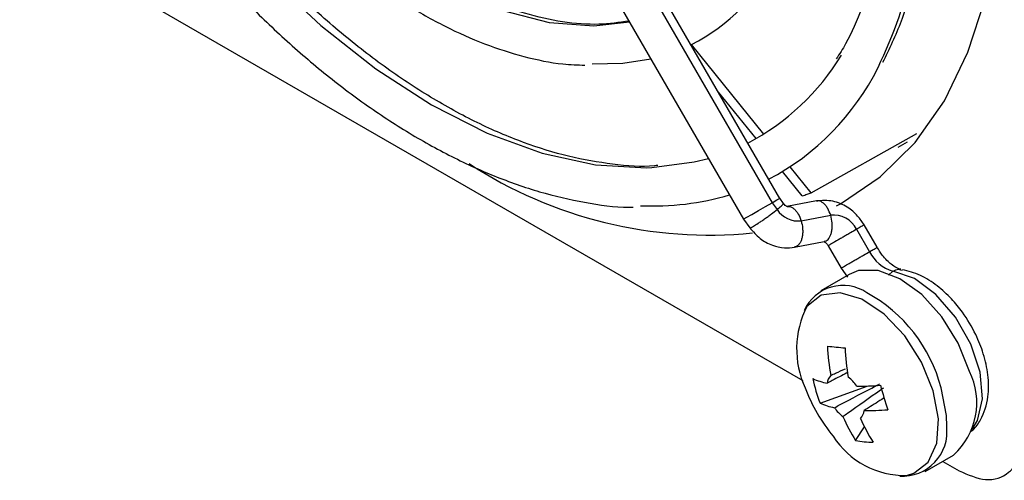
# Model space of a CAD drawing. Header units: millimetres. Extents: x -0.66 to 0.91, y -0.4 to 0.64.
# Tile 104 of 241: x 0.5158 to 0.5535, y -0.3282 to -0.3105. Entities that reach past the tile are written whole.
import ezdxf

# ---------------------------------------------------------------- set-up
doc = ezdxf.new("R2010")
doc.units = ezdxf.units.MM
doc.layers.add('FORMAT', color=7, linetype='Continuous')

msp = doc.modelspace()

# ---------------------------------------------------------------- linework, layer by layer
at = {"layer": 'FORMAT', "color": 7, "linetype": 'Continuous', "lineweight": 25}
for p, q in [((0.533836, -0.298946), (0.544586, -0.317566)), ((0.544879, -0.317397), (0.534129, -0.298777)), ((0.532743, -0.299577), (0.543493, -0.318197)), ((0.515768, -0.30707), (0.545759, -0.324383)), ((0.544271, -0.314933), (0.541506, -0.311493)), ((0.543975, -0.315106), (0.542488, -0.313256)), ((0.546083, -0.317187), (0.55013, -0.314913)), ((0.549412, -0.315438), (0.549768, -0.315233)), ((0.545741, -0.317303), (0.544989, -0.316368)), ((0.546083, -0.317187), (0.545279, -0.316187)), ((0.545021, -0.317592), (0.544878, -0.317395)), ((0.546282, -0.317498), (0.54515, -0.31771)), ((0.544586, -0.317566), (0.544776, -0.317828)), ((0.543494, -0.318198), (0.543732, -0.318526)), ((0.5457, -0.318259), (0.546831, -0.318046)), ((0.547824, -0.318583), (0.54832, -0.319442)), ((0.548609, -0.319275), (0.548113, -0.318416)), ((0.545447, -0.31927), (0.546578, -0.319057)), ((0.546735, -0.319212), (0.54723, -0.320071)), ((0.54723, -0.320071), (0.547479, -0.320417)), ((0.549043, -0.320337), (0.549215, -0.320185)), ((0.549509, -0.320133), (0.549575, -0.320148)), ((0.54754, -0.320312), (0.546448, -0.320942)), ((0.546426, -0.325247), (0.548225, -0.324592)), ((0.547784, -0.32668), (0.548127, -0.326163)), ((0.550448, -0.327871), (0.55154, -0.32724)), ((0.551124, -0.327481), (0.551753, -0.327844))]:
    msp.add_line(p, q, dxfattribs=at)
at = {"layer": 'FORMAT', "color": 7, "linetype": 'Continuous', "lineweight": 25, "flags": 128}
for points in [[(0.547059, -0.317687), (0.54721, -0.317607), (0.548732, -0.316576), (0.550063, -0.315253), (0.551187, -0.313654), (0.55209, -0.311799), (0.552761, -0.309709), (0.553191, -0.30741), (0.553377, -0.304931), (0.553315, -0.302301), (0.553006, -0.299552), (0.552455, -0.296717), (0.551667, -0.293832), (0.550652, -0.29093), (0.549422, -0.288047), (0.548997, -0.287157)], [(0.53913, -0.31064), (0.537758, -0.310792), (0.536066, -0.310664), (0.53429, -0.310213), (0.532462, -0.309448), (0.530617, -0.308383), (0.52879, -0.307038), (0.527013, -0.305438), (0.525321, -0.303612), (0.523745, -0.301596), (0.522391, -0.299551)], [(0.519414, -0.30127), (0.519787, -0.301878), (0.521472, -0.304375), (0.523303, -0.306711), (0.525255, -0.308852), (0.527298, -0.310767), (0.529403, -0.312428), (0.53154, -0.31381), (0.533676, -0.314894), (0.535781, -0.315664), (0.537825, -0.316109), (0.539776, -0.316221), (0.539981, -0.316213)], [(0.537697, -0.312246), (0.538864, -0.31222), (0.539944, -0.312049)], [(0.539981, -0.316213), (0.541608, -0.316), (0.542146, -0.315864)], [(0.544586, -0.317566), (0.544772, -0.317458), (0.544869, -0.317402), (0.544879, -0.317397)], [(0.543493, -0.318197), (0.54351, -0.318187), (0.54362, -0.318123), (0.543816, -0.31801), (0.544069, -0.317864), (0.544339, -0.317708), (0.544586, -0.317566)], [(0.552153, -0.324033), (0.551717, -0.322948), (0.551089, -0.321937), (0.550322, -0.321089), (0.549486, -0.320479), (0.548655, -0.320163), (0.547903, -0.320168), (0.54754, -0.320312)], [(0.552254, -0.326264), (0.552461, -0.325918), (0.552643, -0.32508), (0.552551, -0.324067), (0.552194, -0.322987), (0.551611, -0.321957), (0.550865, -0.321089), (0.550037, -0.320476), (0.549215, -0.320185)], [(0.55076, -0.324773), (0.550314, -0.323676), (0.549666, -0.322663), (0.548878, -0.321832), (0.548028, -0.321264), (0.547199, -0.321016), (0.546473, -0.321111), (0.545919, -0.321541), (0.545916, -0.321545)], [(0.551275, -0.326143), (0.551264, -0.325726), (0.551061, -0.324664)], [(0.549729, -0.32802), (0.550013, -0.327939), (0.550567, -0.327509), (0.550893, -0.326788), (0.550959, -0.325845), (0.55076, -0.324773)]]:
    msp.add_lwpolyline(points, dxfattribs=at)
at = {"layer": 'FORMAT', "color": 7, "linetype": 'Continuous', "lineweight": 25}
for centre, radius, start, end in [((0.532917, -0.304739), 0.0174855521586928, 334.082439, 1.671492), ((0.538098, -0.304807), 0.0075047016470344, 297.00346, 333.18956), ((0.539466, -0.307232), 0.0090695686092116, 297.502016, 329.009018), ((0.539942, -0.308058), 0.0097166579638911, 297.677271, 333.580695), ((0.542169, -0.302033), 0.016772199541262, 236.797314, 275.69798), ((0.540016, -0.307343), 0.0103466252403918, 267.377465, 286.496952), ((0.545584, -0.317302), 0.0009636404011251, 213.106287, 276.923802), ((0.546939, -0.319032), 0.0009916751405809, 26.914969, 96.267295), ((0.549596, -0.318814), 0.0014229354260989, 206.202826, 254.457743), ((0.547301, -0.322369), 0.0016319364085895, 56.03811, 155.766155), ((0.545424, -0.326129), 0.005823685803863, 14.568667, 61.396359), ((0.549095, -0.323166), 0.0035685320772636, 152.978324, 204.857526), ((0.554883, -0.322731), 0.0081811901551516, 182.344977, 190.244107), ((0.555227, -0.239982), 0.0835191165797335, 264.146391, 264.610156), ((0.555556, -0.322797), 0.0081811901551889, 182.344977, 190.244107), ((0.547224, -0.321876), 0.0026613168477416, 246.126612, 258.588272), ((0.55193, -0.3231), 0.0059081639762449, 191.814304, 201.314934), ((0.547196, -0.32453), 0.0005001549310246, 136.569759, 174.80939), ((0.546608, -0.325429), 0.0014803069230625, 34.253954, 52.676003), ((0.549708, -0.325228), 0.0027210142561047, 312.313518, 26.048955), ((0.551944, -0.322388), 0.0065, 200.517643, 219.47698), ((0.547927, -0.31424), 0.0103566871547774, 269.470198, 274.500007), ((0.561499, -0.32128), 0.0131756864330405, 194.436461, 198.692777), ((0.547503, -0.322814), 0.0026613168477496, 246.126612, 258.588272), ((0.5482, -0.324589), 0.0014803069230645, 214.253954, 232.676003), ((0.553096, -0.323298), 0.0062976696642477, 203.081084, 212.487193), ((0.547612, -0.325489), 0.0005001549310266, 316.569759, 354.80939), ((0.553769, -0.323364), 0.0062976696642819, 203.081084, 212.487193), ((0.548206, -0.315178), 0.0103566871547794, 269.470198, 274.500007), ((0.549583, -0.326343), 0.0017033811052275, 266.33064, 6.747761), ((0.549677, -0.32475), 0.0032706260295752, 212.780128, 270.919297), ((0.54845, -0.323361), 0.0033854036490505, 258.648116, 270.108432)]:
    msp.add_arc(centre, radius, start, end, dxfattribs=at)
for points, knots in [([(0.5391076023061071, -0.3106007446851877), (0.5387297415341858, -0.3106554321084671), (0.5379291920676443, -0.3107712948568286), (0.5365799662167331, -0.3106632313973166), (0.5351198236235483, -0.3103419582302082), (0.5336116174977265, -0.3097909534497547), (0.5320789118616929, -0.3090256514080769), (0.5305444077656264, -0.3080569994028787), (0.529036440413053, -0.3069060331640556), (0.527591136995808, -0.3056078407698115), (0.5262408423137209, -0.3042061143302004), (0.5251021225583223, -0.3028602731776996), (0.5241388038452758, -0.3015858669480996), (0.523360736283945, -0.3004771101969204), (0.5229008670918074, -0.2997150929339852), (0.52269549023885, -0.2993747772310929)], [0, 0, 0, 0, 0.0792995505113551, 0.1680068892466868, 0.2554218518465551, 0.3421260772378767, 0.428374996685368, 0.5141588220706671, 0.5992429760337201, 0.6829289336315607, 0.7633979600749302, 0.8403713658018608, 0.8957651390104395, 0.9534488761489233, 1, 1, 1, 1]), ([(0.5213151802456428, -0.3001718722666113), (0.521629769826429, -0.3006900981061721), (0.5221271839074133, -0.3015094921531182), (0.5230127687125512, -0.3027554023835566), (0.5239302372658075, -0.3039566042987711), (0.5250786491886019, -0.3053006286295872), (0.5263288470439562, -0.3066061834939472), (0.5276768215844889, -0.3078463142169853), (0.5290955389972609, -0.3089808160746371), (0.5305644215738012, -0.309982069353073), (0.5320641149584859, -0.3108275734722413), (0.5335784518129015, -0.3115036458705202), (0.5350893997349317, -0.311984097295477), (0.536379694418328, -0.3122574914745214), (0.5371402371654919, -0.3122802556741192), (0.5374200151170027, -0.3122886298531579)], [0, 0, 0, 0, 0.0752712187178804, 0.1190152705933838, 0.1913376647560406, 0.2658622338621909, 0.3452244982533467, 0.4273771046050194, 0.5115231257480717, 0.5970626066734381, 0.6836285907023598, 0.771026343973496, 0.8591905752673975, 0.9482009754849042, 1, 1, 1, 1]), ([(0.5402048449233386, -0.3161355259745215), (0.5401660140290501, -0.3161402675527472), (0.5396251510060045, -0.3162063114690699), (0.5384879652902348, -0.3161099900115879), (0.5368115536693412, -0.3158289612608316), (0.5350713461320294, -0.31528953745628), (0.5332989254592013, -0.3145302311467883), (0.5315095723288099, -0.3135511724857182), (0.5297258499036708, -0.3123672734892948), (0.5279715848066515, -0.3109961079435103), (0.5262759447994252, -0.309465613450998), (0.5246816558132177, -0.3078263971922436), (0.5232556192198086, -0.3061742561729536), (0.522068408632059, -0.3046472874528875), (0.5210301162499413, -0.3031836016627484), (0.5202698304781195, -0.302036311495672), (0.5198346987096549, -0.3013042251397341), (0.5197119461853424, -0.3010977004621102)], [0, 0, 0, 0, 0.0064217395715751, 0.0894463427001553, 0.1715279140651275, 0.2530353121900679, 0.3341962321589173, 0.4150830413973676, 0.4956666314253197, 0.5757815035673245, 0.6550248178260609, 0.7324659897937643, 0.8055184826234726, 0.8691676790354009, 0.9192229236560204, 0.9772124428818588, 1, 1, 1, 1]), ([(0.518262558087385, -0.3017717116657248), (0.5186625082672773, -0.3024352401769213), (0.5192692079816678, -0.3034417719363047), (0.5203093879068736, -0.3049430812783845), (0.5213361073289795, -0.3063309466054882), (0.5226182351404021, -0.3079021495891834), (0.5240146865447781, -0.3094512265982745), (0.5255233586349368, -0.3109521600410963), (0.5271170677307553, -0.3123615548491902), (0.5287753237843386, -0.3136493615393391), (0.5304787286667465, -0.314791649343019), (0.532209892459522, -0.3157703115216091), (0.5339523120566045, -0.3165684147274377), (0.5356939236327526, -0.3171814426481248), (0.5374136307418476, -0.3175695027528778), (0.5386108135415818, -0.3177528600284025), (0.539210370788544, -0.3177385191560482), (0.5392657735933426, -0.3177371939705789)], [0, 0, 0, 0, 0.0733891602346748, 0.1113268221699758, 0.1741237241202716, 0.2389292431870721, 0.3080412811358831, 0.3796978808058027, 0.4531987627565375, 0.5280017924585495, 0.6037494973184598, 0.6802125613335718, 0.7572653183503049, 0.8348634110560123, 0.9130479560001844, 0.991965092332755, 1, 1, 1, 1]), ([(0.5490123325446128, -0.3038915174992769), (0.5490126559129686, -0.3043054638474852), (0.5490134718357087, -0.3053499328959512), (0.548842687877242, -0.3069122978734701), (0.5485240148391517, -0.308578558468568), (0.5480420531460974, -0.3101062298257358), (0.5475491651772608, -0.3112746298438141), (0.5471675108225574, -0.3118620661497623), (0.5470451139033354, -0.3120504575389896)], [0, 0, 0, 0, 0.1263760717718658, 0.3188719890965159, 0.5126610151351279, 0.708185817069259, 0.9064149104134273, 1, 1, 1, 1]), ([(0.5488332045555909, -0.3121799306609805), (0.549081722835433, -0.3116622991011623), (0.5495912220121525, -0.3106010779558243), (0.5501261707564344, -0.3087821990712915), (0.550477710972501, -0.3067948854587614), (0.5506357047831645, -0.305154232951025), (0.5506131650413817, -0.3041507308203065), (0.5506073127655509, -0.3038901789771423)], [0, 0, 0, 0, 0.2217724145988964, 0.4546662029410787, 0.6870687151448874, 0.9187497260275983, 1, 1, 1, 1]), ([(0.5457410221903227, -0.3173026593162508), (0.5458051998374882, -0.3172818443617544), (0.545919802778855, -0.3172446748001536), (0.5460329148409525, -0.3172044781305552), (0.5460826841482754, -0.3171867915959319)], [0, 0, 0, 0, 0.5599999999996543, 0.9999999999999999, 0.9999999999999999, 0.9999999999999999, 0.9999999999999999]), ([(0.5481127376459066, -0.3184164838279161), (0.5480348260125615, -0.3182989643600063), (0.547860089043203, -0.3180353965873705), (0.5474528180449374, -0.3177023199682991), (0.5468992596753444, -0.3174571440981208), (0.5464947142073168, -0.3174836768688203), (0.5462838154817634, -0.3174975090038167)], [0, 0, 0, 0, 0.1888429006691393, 0.4235289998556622, 0.6994725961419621, 1, 1, 1, 1]), ([(0.5468311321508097, -0.3180464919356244), (0.5467972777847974, -0.3179551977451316), (0.5467451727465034, -0.3178146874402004), (0.5466425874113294, -0.3176690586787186), (0.5465546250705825, -0.3175784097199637), (0.5464614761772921, -0.3175198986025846), (0.5463679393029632, -0.3174850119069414), (0.5463117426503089, -0.3175029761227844), (0.5462843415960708, -0.3175117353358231)], [0, 0, 0, 0, 0.270287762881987, 0.4159981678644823, 0.5650261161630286, 0.7143020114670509, 0.8606958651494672, 1, 1, 1, 1]), ([(0.5437343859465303, -0.3185230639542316), (0.5437339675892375, -0.3185247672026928), (0.543732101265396, -0.3185323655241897), (0.5437638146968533, -0.3185246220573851), (0.5438572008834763, -0.3184782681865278), (0.5440167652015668, -0.3183788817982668), (0.5441709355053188, -0.3182758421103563), (0.5443007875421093, -0.3181857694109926), (0.5444334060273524, -0.3180906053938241), (0.5446011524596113, -0.3179666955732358), (0.5447074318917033, -0.3178828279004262), (0.5447764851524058, -0.317828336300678)], [0, 0, 0, 0, 0.0265343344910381, 0.1183716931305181, 0.2892153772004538, 0.4600590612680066, 0.5518964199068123, 0.6455417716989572, 0.7390315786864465, 0.8304401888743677, 0.9999999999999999, 0.9999999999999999, 0.9999999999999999, 0.9999999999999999]), ([(0.5447764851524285, -0.3178283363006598), (0.5448349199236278, -0.3177799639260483), (0.5449248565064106, -0.3177055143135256), (0.5449921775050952, -0.3176396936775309), (0.5450221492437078, -0.3176043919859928), (0.5450198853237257, -0.3175968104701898), (0.5450188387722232, -0.3175933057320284)], [0, 0, 0, 0, 0.3899451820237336, 0.6001621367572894, 0.8151653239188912, 0.9999999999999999, 0.9999999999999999, 0.9999999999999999, 0.9999999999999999]), ([(0.5451540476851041, -0.3177080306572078), (0.5451546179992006, -0.3177078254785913), (0.5451576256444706, -0.3177067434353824), (0.5451378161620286, -0.3177008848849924), (0.5450887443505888, -0.3176712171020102), (0.5450446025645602, -0.3176203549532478), (0.5450213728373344, -0.317593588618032)], [0, 0, 0, 0, 0.0654595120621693, 0.3452115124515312, 0.655415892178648, 0.9999999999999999, 0.9999999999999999, 0.9999999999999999, 0.9999999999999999]), ([(0.5451781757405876, -0.3177188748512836), (0.5451973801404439, -0.3177131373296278), (0.5452454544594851, -0.3176987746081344), (0.5453302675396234, -0.3177325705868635), (0.5454233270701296, -0.3177903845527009), (0.5455113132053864, -0.3178812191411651), (0.5456138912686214, -0.3180267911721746), (0.5456659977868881, -0.3181673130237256), (0.5456998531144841, -0.3182586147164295)], [0, 0, 0, 0, 0.1016429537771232, 0.2544425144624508, 0.4102502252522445, 0.5657991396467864, 0.717885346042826, 1, 1, 1, 1]), ([(0.5456998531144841, -0.3182586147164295), (0.5457229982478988, -0.3183560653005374), (0.5457586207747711, -0.3185060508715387), (0.5457614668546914, -0.3187094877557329), (0.5457460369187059, -0.3188591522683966), (0.5457114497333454, -0.3189940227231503), (0.5456452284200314, -0.3191361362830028), (0.5455566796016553, -0.3192444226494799), (0.5454736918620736, -0.3192526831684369), (0.5454464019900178, -0.3192553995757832)], [0, 0, 0, 0, 0.2134192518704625, 0.3284722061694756, 0.4461446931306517, 0.5640129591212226, 0.6796055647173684, 0.8946407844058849, 0.9999999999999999, 0.9999999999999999, 0.9999999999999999, 0.9999999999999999]), ([(0.5465758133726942, -0.3190436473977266), (0.5466037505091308, -0.3190409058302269), (0.5466874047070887, -0.3190326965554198), (0.5467765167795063, -0.3189240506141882), (0.5468427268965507, -0.3187818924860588), (0.5468773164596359, -0.3186470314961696), (0.546892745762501, -0.3184973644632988), (0.5468898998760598, -0.3182939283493), (0.5468542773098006, -0.3181439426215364), (0.5468311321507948, -0.3180464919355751)], [0, 0, 0, 0, 0.1075562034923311, 0.3220633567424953, 0.4373720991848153, 0.5549509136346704, 0.6723344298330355, 0.7871048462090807, 1, 1, 1, 1]), ([(0.5437315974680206, -0.3185250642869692), (0.5438563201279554, -0.3186703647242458), (0.5441007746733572, -0.3189551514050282), (0.544575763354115, -0.3192069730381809), (0.5450338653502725, -0.3193156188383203), (0.5453184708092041, -0.3192837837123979), (0.5454492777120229, -0.3192691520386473)], [0, 0, 0, 0, 0.2813238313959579, 0.5513904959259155, 0.7938155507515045, 1, 1, 1, 1]), ([(0.547823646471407, -0.3185833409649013), (0.5477476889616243, -0.3186271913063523), (0.5476307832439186, -0.3186946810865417), (0.5474502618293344, -0.3187989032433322), (0.547308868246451, -0.3188805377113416), (0.5471718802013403, -0.3189596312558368), (0.5470111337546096, -0.3190524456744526), (0.5468478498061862, -0.3191467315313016), (0.5467590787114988, -0.319198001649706), (0.5467319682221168, -0.3192136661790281), (0.5467358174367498, -0.3192114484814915), (0.5467362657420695, -0.3192111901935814)], [0, 0, 0, 0, 0.1720421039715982, 0.2647889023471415, 0.3596473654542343, 0.4546636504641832, 0.547845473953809, 0.7211902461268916, 0.8945350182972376, 0.9877168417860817, 0.9999999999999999, 0.9999999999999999, 0.9999999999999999, 0.9999999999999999]), ([(0.5481105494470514, -0.3184177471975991), (0.5481096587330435, -0.3184182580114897), (0.5481076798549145, -0.3184193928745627), (0.5480695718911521, -0.3184413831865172), (0.5479895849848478, -0.3184875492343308), (0.5478889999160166, -0.3185456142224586), (0.5478236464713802, -0.3185833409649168)], [0, 0, 0, 0, 0.1775607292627, 0.3944824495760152, 0.6065752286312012, 1, 1, 1, 1]), ([(0.5465808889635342, -0.3190589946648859), (0.5465814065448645, -0.3190596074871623), (0.5465825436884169, -0.3190609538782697), (0.5466250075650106, -0.3190825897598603), (0.5466746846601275, -0.3191283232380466), (0.5467115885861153, -0.3191747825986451), (0.5467272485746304, -0.3192002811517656), (0.5467345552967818, -0.3192121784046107)], [0, 0, 0, 0, 0.247593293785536, 0.5439707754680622, 0.7973658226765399, 0.9054538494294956, 1, 1, 1, 1]), ([(0.5483195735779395, -0.3194423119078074), (0.5483849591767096, -0.3194045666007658), (0.5484855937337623, -0.3193464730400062), (0.5485653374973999, -0.3193004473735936), (0.5486022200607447, -0.3192791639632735), (0.5486043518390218, -0.3192779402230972), (0.5486052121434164, -0.3192774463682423)], [0, 0, 0, 0, 0.4059219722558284, 0.6247519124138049, 0.8485641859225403, 1, 1, 1, 1]), ([(0.5495126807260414, -0.3201181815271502), (0.5495110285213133, -0.3201180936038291), (0.5495023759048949, -0.3201176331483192), (0.5493555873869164, -0.3200711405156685), (0.5491665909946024, -0.3199433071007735), (0.5489799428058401, -0.3197761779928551), (0.5487889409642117, -0.3195611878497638), (0.5486729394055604, -0.3193773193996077), (0.5486086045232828, -0.3192753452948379)], [0, 0, 0, 0, 0.0543871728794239, 0.284826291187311, 0.4718949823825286, 0.6236221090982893, 0.7912594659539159, 1, 1, 1, 1]), ([(0.5472326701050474, -0.3200698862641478), (0.5472320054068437, -0.320070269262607), (0.5472277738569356, -0.3200727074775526), (0.5472547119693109, -0.3200571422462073), (0.5473438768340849, -0.3200056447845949), (0.5475070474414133, -0.319911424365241), (0.5476678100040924, -0.3198186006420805), (0.5478047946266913, -0.3197395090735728), (0.547946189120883, -0.3196578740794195), (0.5481267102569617, -0.3195536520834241), (0.5482436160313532, -0.3194861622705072), (0.5483195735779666, -0.319442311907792)], [0, 0, 0, 0, 0.0172770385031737, 0.1099877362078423, 0.2824560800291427, 0.4549244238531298, 0.5476351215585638, 0.6421710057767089, 0.7365498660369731, 0.8288277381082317, 0.9999999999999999, 0.9999999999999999, 0.9999999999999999, 0.9999999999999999]), ([(0.5492150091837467, -0.3201849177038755), (0.5492890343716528, -0.3201477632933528), (0.5493884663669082, -0.3200978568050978), (0.5494848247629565, -0.3201259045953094), (0.5495094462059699, -0.3201330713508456)], [0, 0, 0, 0, 0.744480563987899, 1, 1, 1, 1]), ([(0.5522102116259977, -0.3263278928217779), (0.5522353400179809, -0.3263090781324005), (0.5523887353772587, -0.32619422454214), (0.5526592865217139, -0.3257746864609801), (0.5528926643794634, -0.3250660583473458), (0.5528837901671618, -0.324200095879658), (0.5527068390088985, -0.323377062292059), (0.5523820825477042, -0.322554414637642), (0.5519561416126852, -0.3218396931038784), (0.5514424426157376, -0.3212143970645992), (0.5508983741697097, -0.3207177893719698), (0.5502518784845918, -0.320303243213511), (0.5498073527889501, -0.3201902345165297), (0.5495780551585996, -0.3201319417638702)], [0, 0, 0, 0, 0.0136519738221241, 0.0833379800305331, 0.2112131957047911, 0.3226153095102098, 0.4228850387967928, 0.5138973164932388, 0.6275518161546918, 0.7042385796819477, 0.7936448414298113, 0.8935567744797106, 1, 1, 1, 1]), ([(0.5468324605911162, -0.3241860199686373), (0.5468947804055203, -0.3241574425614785), (0.5470813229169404, -0.3240719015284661), (0.5472680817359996, -0.3239873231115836), (0.5473924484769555, -0.3239310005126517)], [0, 0, 0, 0, 0.3340783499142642, 1, 1, 1, 1]), ([(0.5474495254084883, -0.3240869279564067), (0.5472637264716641, -0.3241850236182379), (0.5470127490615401, -0.3243175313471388), (0.5467625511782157, -0.3244501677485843), (0.5466975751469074, -0.3244846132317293)], [0, 0, 0, 0, 0.7403014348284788, 1, 1, 1, 1]), ([(0.5469765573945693, -0.3254225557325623), (0.5470415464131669, -0.3253881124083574), (0.5475746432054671, -0.3251055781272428), (0.5481488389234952, -0.3248019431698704), (0.5486594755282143, -0.3245329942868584), (0.5486997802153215, -0.3245117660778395)], [0, 0, 0, 0, 0.1133771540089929, 0.9300186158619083, 1, 1, 1, 1]), ([(0.5488499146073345, -0.3246701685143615), (0.5488138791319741, -0.3246959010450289), (0.548357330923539, -0.325021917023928), (0.5478414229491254, -0.3253870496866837), (0.5473611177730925, -0.3257252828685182), (0.5473025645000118, -0.3257665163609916)], [0, 0, 0, 0, 0.0699813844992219, 0.886622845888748, 1, 1, 1, 1]), ([(0.5488593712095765, -0.3250592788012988), (0.5486657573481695, -0.3251822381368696), (0.5484164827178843, -0.32534054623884), (0.5481661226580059, -0.3254988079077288), (0.5481102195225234, -0.3255341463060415)], [0, 0, 0, 0, 0.7767090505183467, 1, 1, 1, 1]), ([(0.5517527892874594, -0.3278436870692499), (0.552099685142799, -0.3279941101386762), (0.5528215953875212, -0.3283071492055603), (0.5536427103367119, -0.3280165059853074), (0.5541206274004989, -0.327341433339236), (0.5541747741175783, -0.3267258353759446), (0.5542007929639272, -0.3264300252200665)], [0, 0, 0, 0, 0.270261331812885, 0.5624293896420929, 0.7897364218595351, 1, 1, 1, 1])]:
    msp.add_open_spline(points, degree=3, knots=knots, dxfattribs=at)

doc.saveas('drawing.dxf')
